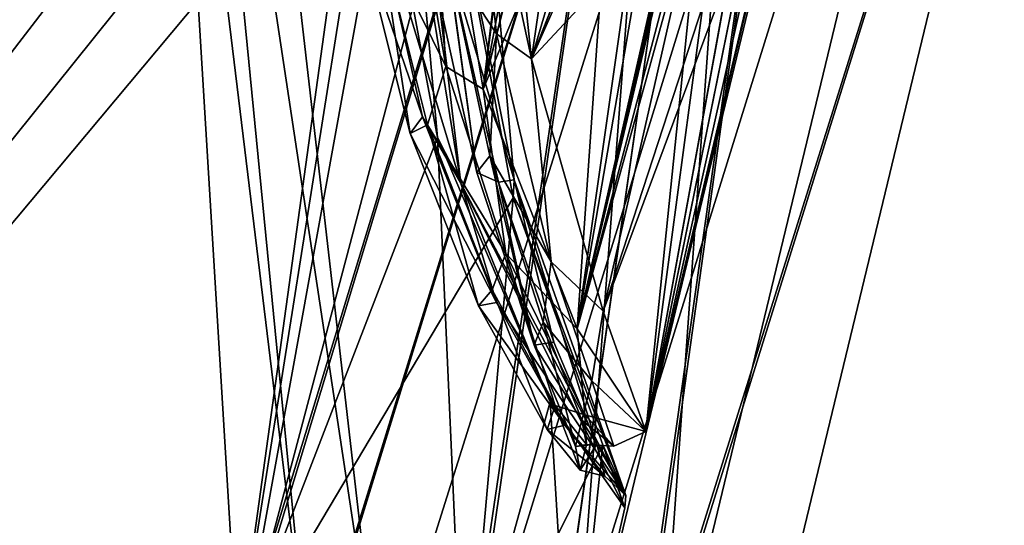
# Model space of a CAD drawing. Header units: millimetres. Extents: x -12 to 310, y -379 to 242.
# Tile 158 of 256: x 134.4 to 145.57, y 137.63 to 143.36. Entities that reach past the tile are written whole.
import ezdxf

# ---------------------------------------------------------------- set-up
doc = ezdxf.new("R2010")
doc.units = ezdxf.units.MM
doc.header["$LTSCALE"] = 65.185185
for name, color, linetype in [('5159', 7, 'CONTINUOUS'), ('5166', 7, 'CONTINUOUS'), ('5167', 7, 'CONTINUOUS'), ('5168', 7, 'CONTINUOUS'), ('5169', 7, 'CONTINUOUS'), ('5170', 7, 'CONTINUOUS'), ('5171', 7, 'CONTINUOUS'), ('5735', 7, 'CONTINUOUS'), ('5759', 7, 'CONTINUOUS'), ('5760', 7, 'CONTINUOUS'), ('5764', 7, 'CONTINUOUS'), ('5766', 7, 'CONTINUOUS')]:
    doc.layers.add(name, color=color, linetype=linetype)

msp = doc.modelspace()

# ---------------------------------------------------------------- linework, layer by layer
at = {"layer": '5159', "linetype": 'CONTINUOUS'}
for points in [[(139.947, 152.848, -184.949), (139.713, 151.609, -184.273), (129.746, 137.064, -184.173), (139.947, 152.848, -184.949)], [(135.613, 152.766, -190.58), (139.947, 152.848, -184.949), (129.746, 137.064, -184.173), (135.613, 152.766, -190.58)], [(139.211, 152.577, -147.827), (135.625, 152.793, -143.289), (129.746, 137.064, -149.704), (139.211, 152.577, -147.827)], [(139.063, 151.96, -148.118), (139.211, 152.577, -147.827), (129.746, 137.064, -149.704), (139.063, 151.96, -148.118)], [(136.874, 136.148, -155.828), (139.063, 151.96, -148.118), (129.746, 137.064, -149.704), (136.874, 136.148, -155.828)], [(138.417, 145.892, -152.06), (139.063, 151.96, -148.118), (136.874, 136.148, -155.828), (138.417, 145.892, -152.06)], [(129.746, 137.064, -184.173), (139.713, 151.609, -184.273), (136.907, 136.14, -177.998), (129.746, 137.064, -184.173)], [(139.713, 151.609, -184.273), (139.292, 145.137, -179.744), (136.907, 136.14, -177.998), (139.713, 151.609, -184.273)], [(139.139, 142.025, -155.999), (138.417, 145.892, -152.06), (136.874, 136.148, -155.828), (139.139, 142.025, -155.999)], [(139.292, 145.137, -179.744), (139.998, 141.339, -175.655), (136.907, 136.14, -177.998), (139.292, 145.137, -179.744)], [(139.432, 135.477, -160.952), (139.139, 142.025, -155.999), (136.874, 136.148, -155.828), (139.432, 135.477, -160.952)], [(140.419, 139.025, -160.947), (139.139, 142.025, -155.999), (139.432, 135.477, -160.952), (140.419, 139.025, -160.947)], [(136.907, 136.14, -177.998), (139.998, 141.339, -175.655), (139.477, 135.464, -172.806), (136.907, 136.14, -177.998)], [(139.998, 141.339, -175.655), (141.016, 138.539, -170.532), (139.477, 135.464, -172.806), (139.998, 141.339, -175.655)], [(140.656, 135.151, -166.861), (140.419, 139.025, -160.947), (139.432, 135.477, -160.952), (140.656, 135.151, -166.861)], [(141.265, 137.823, -165.968), (140.419, 139.025, -160.947), (140.656, 135.151, -166.861), (141.265, 137.823, -165.968)], [(139.477, 135.464, -172.806), (141.016, 138.539, -170.532), (140.656, 135.151, -166.861), (139.477, 135.464, -172.806)], [(141.016, 138.539, -170.532), (141.265, 137.823, -165.968), (140.656, 135.151, -166.861), (141.016, 138.539, -170.532)]]:
    msp.add_3dface(points, dxfattribs=at)
at = {"layer": '5166', "linetype": 'CONTINUOUS'}
for points in [[(138.33, 145.066, -153.419), (138.97, 142.26, -156.426), (138.27, 144.309, -154.19), (138.33, 145.066, -153.419)], [(138.27, 144.309, -154.19), (138.97, 142.26, -156.426), (138.831, 142.069, -156.738), (138.27, 144.309, -154.19)], [(139.587, 141.627, -175.245), (139.242, 144.123, -178.169), (139.082, 143.925, -177.92), (139.587, 141.627, -175.245)], [(139.831, 141.519, -175.174), (139.242, 144.123, -178.169), (139.587, 141.627, -175.245), (139.831, 141.519, -175.174)], [(138.97, 142.26, -156.426), (139.809, 140.151, -159.573), (138.831, 142.069, -156.738), (138.97, 142.26, -156.426)], [(138.831, 142.069, -156.738), (139.809, 140.151, -159.573), (139.606, 140.114, -159.756), (138.831, 142.069, -156.738)], [(140.236, 139.668, -172.06), (139.831, 141.519, -175.174), (139.587, 141.627, -175.245), (140.236, 139.668, -172.06)], [(140.461, 139.703, -172.259), (139.831, 141.519, -175.174), (140.236, 139.668, -172.06), (140.461, 139.703, -172.259)], [(139.809, 140.151, -159.573), (140.585, 138.763, -162.79), (139.606, 140.114, -159.756), (139.809, 140.151, -159.573)], [(139.606, 140.114, -159.756), (140.585, 138.763, -162.79), (140.386, 138.711, -163.199), (139.606, 140.114, -159.756)], [(140.949, 138.547, -169.259), (140.461, 139.703, -172.259), (140.236, 139.668, -172.06), (140.949, 138.547, -169.259)], [(140.706, 138.521, -168.87), (140.949, 138.547, -169.259), (140.236, 139.668, -172.06), (140.706, 138.521, -168.87)], [(140.585, 138.763, -162.79), (141.038, 138.184, -166.059), (140.386, 138.711, -163.199), (140.585, 138.763, -162.79)], [(140.386, 138.711, -163.199), (141.038, 138.184, -166.059), (140.761, 138.25, -166.151), (140.386, 138.711, -163.199)], [(140.761, 138.25, -166.151), (140.949, 138.547, -169.259), (140.706, 138.521, -168.87), (140.761, 138.25, -166.151)], [(141.038, 138.184, -166.059), (140.949, 138.547, -169.259), (140.761, 138.25, -166.151), (141.038, 138.184, -166.059)]]:
    msp.add_3dface(points, dxfattribs=at)
at = {"layer": '5167', "linetype": 'CONTINUOUS'}
for points in [[(139.242, 144.123, -178.169), (140.01, 141.544, -175.545), (139.353, 148.948, -182.313), (139.242, 144.123, -178.169)], [(140.01, 141.544, -175.545), (139.292, 145.137, -179.744), (139.353, 148.948, -182.313), (140.01, 141.544, -175.545)], [(138.261, 148.533, -150.665), (138.53, 148.799, -150.263), (139.404, 141.505, -157.08), (138.261, 148.533, -150.665)], [(138.417, 145.892, -152.06), (139.139, 142.025, -155.999), (138.53, 148.799, -150.263), (138.417, 145.892, -152.06)], [(138.53, 148.799, -150.263), (139.139, 142.025, -155.999), (139.404, 141.505, -157.08), (138.53, 148.799, -150.263)], [(138.33, 145.066, -153.419), (138.261, 148.533, -150.665), (139.404, 141.505, -157.08), (138.33, 145.066, -153.419)], [(138.97, 142.26, -156.426), (138.33, 145.066, -153.419), (139.404, 141.505, -157.08), (138.97, 142.26, -156.426)], [(139.998, 141.339, -175.655), (139.292, 145.137, -179.744), (140.01, 141.544, -175.545), (139.998, 141.339, -175.655)], [(139.242, 144.123, -178.169), (139.831, 141.519, -175.174), (140.01, 141.544, -175.545), (139.242, 144.123, -178.169)], [(139.809, 140.151, -159.573), (138.97, 142.26, -156.426), (139.404, 141.505, -157.08), (139.809, 140.151, -159.573)], [(139.139, 142.025, -155.999), (140.419, 139.025, -160.947), (139.404, 141.505, -157.08), (139.139, 142.025, -155.999)], [(140.419, 139.025, -160.947), (141.265, 137.823, -165.968), (139.404, 141.505, -157.08), (140.419, 139.025, -160.947)], [(139.404, 141.505, -157.08), (141.265, 137.823, -165.968), (141.279, 137.965, -166.286), (139.404, 141.505, -157.08)], [(139.809, 140.151, -159.573), (139.404, 141.505, -157.08), (141.279, 137.965, -166.286), (139.809, 140.151, -159.573)], [(139.831, 141.519, -175.174), (140.461, 139.703, -172.259), (140.01, 141.544, -175.545), (139.831, 141.519, -175.174)], [(141.279, 137.965, -166.286), (139.998, 141.339, -175.655), (140.01, 141.544, -175.545), (141.279, 137.965, -166.286)], [(140.461, 139.703, -172.259), (140.949, 138.547, -169.259), (140.01, 141.544, -175.545), (140.461, 139.703, -172.259)], [(140.949, 138.547, -169.259), (141.279, 137.965, -166.286), (140.01, 141.544, -175.545), (140.949, 138.547, -169.259)], [(141.016, 138.539, -170.532), (139.998, 141.339, -175.655), (141.279, 137.965, -166.286), (141.016, 138.539, -170.532)], [(140.585, 138.763, -162.79), (139.809, 140.151, -159.573), (141.279, 137.965, -166.286), (140.585, 138.763, -162.79)], [(141.038, 138.184, -166.059), (140.585, 138.763, -162.79), (141.279, 137.965, -166.286), (141.038, 138.184, -166.059)], [(140.949, 138.547, -169.259), (141.038, 138.184, -166.059), (141.279, 137.965, -166.286), (140.949, 138.547, -169.259)], [(141.265, 137.823, -165.968), (141.016, 138.539, -170.532), (141.279, 137.965, -166.286), (141.265, 137.823, -165.968)]]:
    msp.add_3dface(points, dxfattribs=at)
at = {"layer": '5168', "linetype": 'CONTINUOUS'}
for points in [[(138.27, 144.309, -154.19), (138.831, 142.069, -156.738), (138.48, 144.365, -154.521), (138.27, 144.309, -154.19)], [(138.48, 144.365, -154.521), (138.831, 142.069, -156.738), (139.028, 142.168, -157.061), (138.48, 144.365, -154.521)], [(139.587, 141.627, -175.245), (139.082, 143.925, -177.92), (139.259, 144.043, -177.646), (139.587, 141.627, -175.245)], [(139.735, 141.815, -175.034), (139.587, 141.627, -175.245), (139.259, 144.043, -177.646), (139.735, 141.815, -175.034)], [(138.831, 142.069, -156.738), (139.606, 140.114, -159.756), (139.028, 142.168, -157.061), (138.831, 142.069, -156.738)], [(139.028, 142.168, -157.061), (139.606, 140.114, -159.756), (139.76, 140.297, -160.004), (139.028, 142.168, -157.061)], [(140.236, 139.668, -172.06), (139.587, 141.627, -175.245), (139.735, 141.815, -175.034), (140.236, 139.668, -172.06)], [(140.339, 139.931, -171.957), (140.236, 139.668, -172.06), (139.735, 141.815, -175.034), (140.339, 139.931, -171.957)], [(139.606, 140.114, -159.756), (140.386, 138.711, -163.199), (139.76, 140.297, -160.004), (139.606, 140.114, -159.756)], [(139.76, 140.297, -160.004), (140.386, 138.711, -163.199), (140.476, 138.986, -163.278), (139.76, 140.297, -160.004)], [(140.706, 138.521, -168.87), (140.236, 139.668, -172.06), (140.339, 139.931, -171.957), (140.706, 138.521, -168.87)], [(140.779, 138.817, -168.864), (140.706, 138.521, -168.87), (140.339, 139.931, -171.957), (140.779, 138.817, -168.864)], [(140.386, 138.711, -163.199), (140.761, 138.25, -166.151), (140.476, 138.986, -163.278), (140.386, 138.711, -163.199)], [(140.476, 138.986, -163.278), (140.761, 138.25, -166.151), (140.832, 138.542, -166.168), (140.476, 138.986, -163.278)], [(140.832, 138.542, -166.168), (140.706, 138.521, -168.87), (140.779, 138.817, -168.864), (140.832, 138.542, -166.168)], [(140.761, 138.25, -166.151), (140.706, 138.521, -168.87), (140.832, 138.542, -166.168), (140.761, 138.25, -166.151)]]:
    msp.add_3dface(points, dxfattribs=at)
at = {"layer": '5169', "linetype": 'CONTINUOUS'}
for points in [[(139.809, 143.201, -176.857), (139.259, 144.043, -177.646), (139.492, 146.211, -179.745), (139.809, 143.201, -176.857)], [(138.78, 145.509, -153.32), (138.48, 144.365, -154.521), (139.234, 142.83, -156.094), (138.78, 145.509, -153.32)], [(138.48, 144.365, -154.521), (139.028, 142.168, -157.061), (139.234, 142.83, -156.094), (138.48, 144.365, -154.521)], [(139.735, 141.815, -175.034), (139.259, 144.043, -177.646), (139.809, 143.201, -176.857), (139.735, 141.815, -175.034)], [(140.432, 140.615, -173.375), (139.735, 141.815, -175.034), (139.809, 143.201, -176.857), (140.432, 140.615, -173.375)], [(139.234, 142.83, -156.094), (139.028, 142.168, -157.061), (139.917, 140.709, -159.098), (139.234, 142.83, -156.094)], [(139.028, 142.168, -157.061), (139.76, 140.297, -160.004), (139.917, 140.709, -159.098), (139.028, 142.168, -157.061)], [(140.339, 139.931, -171.957), (139.735, 141.815, -175.034), (140.432, 140.615, -173.375), (140.339, 139.931, -171.957)], [(139.76, 140.297, -160.004), (140.476, 138.986, -163.278), (139.917, 140.709, -159.098), (139.76, 140.297, -160.004)], [(139.917, 140.709, -159.098), (140.476, 138.986, -163.278), (140.813, 138.879, -163.385), (139.917, 140.709, -159.098)], [(140.892, 139.263, -170.597), (140.339, 139.931, -171.957), (140.432, 140.615, -173.375), (140.892, 139.263, -170.597)], [(140.779, 138.817, -168.864), (140.339, 139.931, -171.957), (140.892, 139.263, -170.597), (140.779, 138.817, -168.864)], [(141.142, 138.525, -167.543), (140.779, 138.817, -168.864), (140.892, 139.263, -170.597), (141.142, 138.525, -167.543)], [(140.476, 138.986, -163.278), (140.832, 138.542, -166.168), (140.813, 138.879, -163.385), (140.476, 138.986, -163.278)], [(140.832, 138.542, -166.168), (140.779, 138.817, -168.864), (141.142, 138.525, -167.543), (140.832, 138.542, -166.168)], [(140.813, 138.879, -163.385), (140.832, 138.542, -166.168), (141.142, 138.525, -167.543), (140.813, 138.879, -163.385)]]:
    msp.add_3dface(points, dxfattribs=at)
at = {"layer": '5170', "linetype": 'CONTINUOUS'}
for points in [[(140.209, 142.916, -176.295), (139.492, 146.211, -179.745), (139.78, 146.932, -180.159), (140.209, 142.916, -176.295)], [(138.78, 145.509, -153.32), (139.234, 142.83, -156.094), (139.024, 146.392, -152.718), (138.78, 145.509, -153.32)], [(139.024, 146.392, -152.718), (139.234, 142.83, -156.094), (139.658, 142.574, -156.643), (139.024, 146.392, -152.718)], [(139.809, 143.201, -176.857), (139.492, 146.211, -179.745), (140.209, 142.916, -176.295), (139.809, 143.201, -176.857)], [(140.432, 140.615, -173.375), (139.809, 143.201, -176.857), (140.209, 142.916, -176.295), (140.432, 140.615, -173.375)], [(139.234, 142.83, -156.094), (139.917, 140.709, -159.098), (139.658, 142.574, -156.643), (139.234, 142.83, -156.094)], [(141.021, 140.053, -171.949), (140.432, 140.615, -173.375), (140.209, 142.916, -176.295), (141.021, 140.053, -171.949)], [(139.658, 142.574, -156.643), (139.917, 140.709, -159.098), (140.726, 139.853, -161.173), (139.658, 142.574, -156.643)], [(139.917, 140.709, -159.098), (140.813, 138.879, -163.385), (140.726, 139.853, -161.173), (139.917, 140.709, -159.098)], [(140.892, 139.263, -170.597), (140.432, 140.615, -173.375), (141.021, 140.053, -171.949), (140.892, 139.263, -170.597)], [(141.504, 138.691, -166.615), (140.892, 139.263, -170.597), (141.021, 140.053, -171.949), (141.504, 138.691, -166.615)], [(140.726, 139.853, -161.173), (140.813, 138.879, -163.385), (141.504, 138.691, -166.615), (140.726, 139.853, -161.173)], [(141.142, 138.525, -167.543), (140.892, 139.263, -170.597), (141.504, 138.691, -166.615), (141.142, 138.525, -167.543)], [(140.813, 138.879, -163.385), (141.142, 138.525, -167.543), (141.504, 138.691, -166.615), (140.813, 138.879, -163.385)]]:
    msp.add_3dface(points, dxfattribs=at)
at = {"layer": '5171', "linetype": 'CONTINUOUS'}
for points in [[(140.726, 139.853, -161.173), (144.304, 155.036, -158.553), (144.211, 154.961, -158.276), (140.726, 139.853, -161.173)], [(144.304, 155.036, -158.553), (140.726, 139.853, -161.173), (143.542, 151.874, -159.276), (144.304, 155.036, -158.553)], [(144.153, 154.942, -158.081), (140.726, 139.853, -161.173), (144.211, 154.961, -158.276), (144.153, 154.942, -158.081)], [(140.726, 139.853, -161.173), (144.153, 154.942, -158.081), (142.104, 147.875, -158.518), (140.726, 139.853, -161.173)], [(143.542, 151.874, -159.276), (140.726, 139.853, -161.173), (143.349, 150.826, -159.718), (143.542, 151.874, -159.276)], [(139.024, 146.392, -152.718), (139.658, 142.574, -156.643), (140.691, 151.18, -152.002), (139.024, 146.392, -152.718)], [(140.691, 151.18, -152.002), (139.658, 142.574, -156.643), (140.65, 150.279, -152.718), (140.691, 151.18, -152.002)], [(143.497, 150.342, -173.023), (140.209, 142.916, -176.295), (143.349, 150.804, -174.138), (143.497, 150.342, -173.023)], [(143.349, 150.804, -174.138), (140.209, 142.916, -176.295), (141.727, 146.785, -175.486), (143.349, 150.804, -174.138)], [(143.349, 150.826, -159.718), (140.726, 139.853, -161.173), (143.486, 150.343, -160.808), (143.349, 150.826, -159.718)], [(141.078, 150.056, -153.891), (139.658, 142.574, -156.643), (141.638, 150.65, -154.715), (141.078, 150.056, -153.891)], [(141.638, 150.65, -154.715), (139.658, 142.574, -156.643), (140.879, 147.466, -155.656), (141.638, 150.65, -154.715)], [(140.209, 142.916, -176.295), (143.497, 150.342, -173.023), (142.145, 144.995, -172.577), (140.209, 142.916, -176.295)], [(140.726, 139.853, -161.173), (142.15, 145.013, -161.301), (143.486, 150.343, -160.808), (140.726, 139.853, -161.173)], [(141.504, 138.691, -166.615), (144.271, 150.311, -167.439), (144.271, 150.311, -166.439), (141.504, 138.691, -166.615)], [(144.271, 150.311, -167.439), (141.504, 138.691, -166.615), (142.763, 144.892, -169.592), (144.271, 150.311, -167.439)], [(144.144, 149.812, -166.348), (141.504, 138.691, -166.615), (144.271, 150.311, -166.439), (144.144, 149.812, -166.348)], [(139.658, 142.574, -156.643), (141.078, 150.056, -153.891), (140.65, 150.279, -152.718), (139.658, 142.574, -156.643)], [(144.027, 149.376, -166.086), (141.504, 138.691, -166.615), (144.144, 149.812, -166.348), (144.027, 149.376, -166.086)], [(143.792, 148.974, -164.433), (141.504, 138.691, -166.615), (144.027, 149.376, -166.086), (143.792, 148.974, -164.433)], [(142.769, 144.914, -164.286), (141.504, 138.691, -166.615), (143.792, 148.974, -164.433), (142.769, 144.914, -164.286)], [(141.71, 146.752, -158.372), (140.726, 139.853, -161.173), (142.104, 147.875, -158.518), (141.71, 146.752, -158.372)], [(139.658, 142.574, -156.643), (141.166, 146.171, -157.408), (140.879, 147.466, -155.656), (139.658, 142.574, -156.643)], [(140.209, 142.916, -176.295), (139.78, 146.932, -180.159), (140.863, 147.401, -178.208), (140.209, 142.916, -176.295)], [(141.167, 146.171, -176.47), (140.209, 142.916, -176.295), (140.863, 147.401, -178.208), (141.167, 146.171, -176.47)], [(141.727, 146.785, -175.486), (140.209, 142.916, -176.295), (141.167, 146.171, -176.47), (141.727, 146.785, -175.486)], [(141.166, 146.171, -157.408), (140.726, 139.853, -161.173), (141.71, 146.752, -158.372), (141.166, 146.171, -157.408)], [(139.658, 142.574, -156.643), (140.726, 139.853, -161.173), (141.166, 146.171, -157.408), (139.658, 142.574, -156.643)], [(141.021, 140.053, -171.949), (140.209, 142.916, -176.295), (142.145, 144.995, -172.577), (141.021, 140.053, -171.949)], [(140.726, 139.853, -161.173), (141.504, 138.691, -166.615), (142.15, 145.013, -161.301), (140.726, 139.853, -161.173)], [(142.153, 143.52, -171.039), (141.021, 140.053, -171.949), (142.145, 144.995, -172.577), (142.153, 143.52, -171.039)], [(142.15, 145.013, -161.301), (141.504, 138.691, -166.615), (142.153, 143.52, -162.84), (142.15, 145.013, -161.301)], [(141.504, 138.691, -166.615), (142.769, 144.914, -164.286), (142.458, 143.917, -163.868), (141.504, 138.691, -166.615)], [(142.763, 144.892, -169.592), (141.504, 138.691, -166.615), (142.455, 143.911, -170.017), (142.763, 144.892, -169.592)], [(141.504, 138.691, -166.615), (141.021, 140.053, -171.949), (142.455, 143.911, -170.017), (141.504, 138.691, -166.615)], [(142.455, 143.911, -170.017), (141.021, 140.053, -171.949), (142.153, 143.52, -171.039), (142.455, 143.911, -170.017)], [(142.153, 143.52, -162.84), (141.504, 138.691, -166.615), (142.458, 143.917, -163.868), (142.153, 143.52, -162.84)]]:
    msp.add_3dface(points, dxfattribs=at)
at = {"layer": '5735', "linetype": 'CONTINUOUS'}
msp.add_3dface([(135.613, 152.766, -190.58), (129.746, 137.064, -184.173), (134.283, 152.747, -190.553), (135.613, 152.766, -190.58)], dxfattribs=at)
at = {"layer": '5759', "linetype": 'CONTINUOUS'}
for points in [[(135.625, 152.793, -143.289), (134.316, 152.821, -143.297), (129.115, 137.199, -149.664), (135.625, 152.793, -143.289)], [(129.746, 137.064, -149.704), (135.625, 152.793, -143.289), (129.115, 137.199, -149.664), (129.746, 137.064, -149.704)]]:
    msp.add_3dface(points, dxfattribs=at)
at = {"layer": '5760', "linetype": 'CONTINUOUS'}
for points in [[(142.897, 152.69, -153.104), (146.207, 153.881, -166.935), (140.396, 135.21, -160.768), (142.897, 152.69, -153.104)], [(140.396, 135.21, -160.768), (146.207, 153.881, -166.935), (141.627, 134.913, -166.939), (140.396, 135.21, -160.768)], [(146.207, 153.881, -166.935), (142.9, 152.691, -180.767), (141.627, 134.913, -166.939), (146.207, 153.881, -166.935)], [(135.119, 150.011, -143.463), (142.897, 152.69, -153.104), (130.056, 136.703, -148.825), (135.119, 150.011, -143.463)], [(130.056, 136.703, -148.825), (142.897, 152.69, -153.104), (137.706, 135.851, -155.352), (130.056, 136.703, -148.825)], [(142.9, 152.691, -180.767), (136.095, 152.117, -191.197), (137.689, 135.854, -178.552), (142.9, 152.691, -180.767)], [(140.393, 135.211, -173.12), (142.9, 152.691, -180.767), (137.689, 135.854, -178.552), (140.393, 135.211, -173.12)], [(137.706, 135.851, -155.352), (142.897, 152.69, -153.104), (140.396, 135.21, -160.768), (137.706, 135.851, -155.352)], [(141.627, 134.913, -166.939), (142.9, 152.691, -180.767), (140.393, 135.211, -173.12), (141.627, 134.913, -166.939)], [(137.689, 135.854, -178.552), (136.095, 152.117, -191.197), (135.79, 151.46, -190.965), (137.689, 135.854, -178.552)], [(130.056, 136.703, -185.053), (137.689, 135.854, -178.552), (135.79, 151.46, -190.965), (130.056, 136.703, -185.053)]]:
    msp.add_3dface(points, dxfattribs=at)
at = {"layer": '5764', "linetype": 'CONTINUOUS'}
for points in [[(142.013, 153.019, -180.441), (145.237, 154.125, -166.949), (139.477, 135.464, -172.806), (142.013, 153.019, -180.441)], [(139.477, 135.464, -172.806), (145.237, 154.125, -166.949), (140.656, 135.151, -166.861), (139.477, 135.464, -172.806)], [(145.237, 154.125, -166.949), (142.021, 153.021, -153.456), (140.656, 135.151, -166.861), (145.237, 154.125, -166.949)], [(135.835, 153.258, -143.13), (129.746, 137.064, -149.704), (136.874, 136.148, -155.828), (135.835, 153.258, -143.13)], [(142.021, 153.021, -153.456), (135.835, 153.258, -143.13), (136.874, 136.148, -155.828), (142.021, 153.021, -153.456)], [(134.269, 149.754, -189.403), (142.013, 153.019, -180.441), (129.746, 137.064, -184.173), (134.269, 149.754, -189.403)], [(129.746, 137.064, -184.173), (142.013, 153.019, -180.441), (136.907, 136.14, -177.998), (129.746, 137.064, -184.173)], [(139.432, 135.477, -160.952), (142.021, 153.021, -153.456), (136.874, 136.148, -155.828), (139.432, 135.477, -160.952)], [(136.907, 136.14, -177.998), (142.013, 153.019, -180.441), (139.477, 135.464, -172.806), (136.907, 136.14, -177.998)], [(140.656, 135.151, -166.861), (142.021, 153.021, -153.456), (139.432, 135.477, -160.952), (140.656, 135.151, -166.861)]]:
    msp.add_3dface(points, dxfattribs=at)
at = {"layer": '5766', "linetype": 'CONTINUOUS'}
for points in [[(143.779, 152.361, -152.767), (147.177, 153.637, -166.938), (141.316, 134.956, -160.464), (143.779, 152.361, -152.767)], [(141.316, 134.956, -160.464), (147.177, 153.637, -166.938), (142.599, 134.675, -166.861), (141.316, 134.956, -160.464)], [(147.177, 153.637, -166.938), (143.78, 152.361, -181.109), (141.353, 134.948, -173.312), (147.177, 153.637, -166.938)], [(142.599, 134.675, -166.861), (147.177, 153.637, -166.938), (141.353, 134.948, -173.312), (142.599, 134.675, -166.861)], [(135.712, 149.679, -142.701), (143.779, 152.361, -152.767), (130.366, 136.341, -147.945), (135.712, 149.679, -142.701)], [(130.366, 136.341, -147.945), (143.779, 152.361, -152.767), (138.497, 135.564, -154.811), (130.366, 136.341, -147.945)], [(143.78, 152.361, -181.109), (136.646, 151.64, -191.882), (138.496, 135.564, -179.067), (143.78, 152.361, -181.109)], [(141.353, 134.948, -173.312), (143.78, 152.361, -181.109), (138.496, 135.564, -179.067), (141.353, 134.948, -173.312)], [(138.497, 135.564, -154.811), (143.779, 152.361, -152.767), (141.316, 134.956, -160.464), (138.497, 135.564, -154.811)], [(138.496, 135.564, -179.067), (136.646, 151.64, -191.882), (136.207, 150.717, -191.562), (138.496, 135.564, -179.067)], [(130.366, 136.341, -185.933), (138.496, 135.564, -179.067), (136.207, 150.717, -191.562), (130.366, 136.341, -185.933)]]:
    msp.add_3dface(points, dxfattribs=at)

doc.saveas('drawing.dxf')
